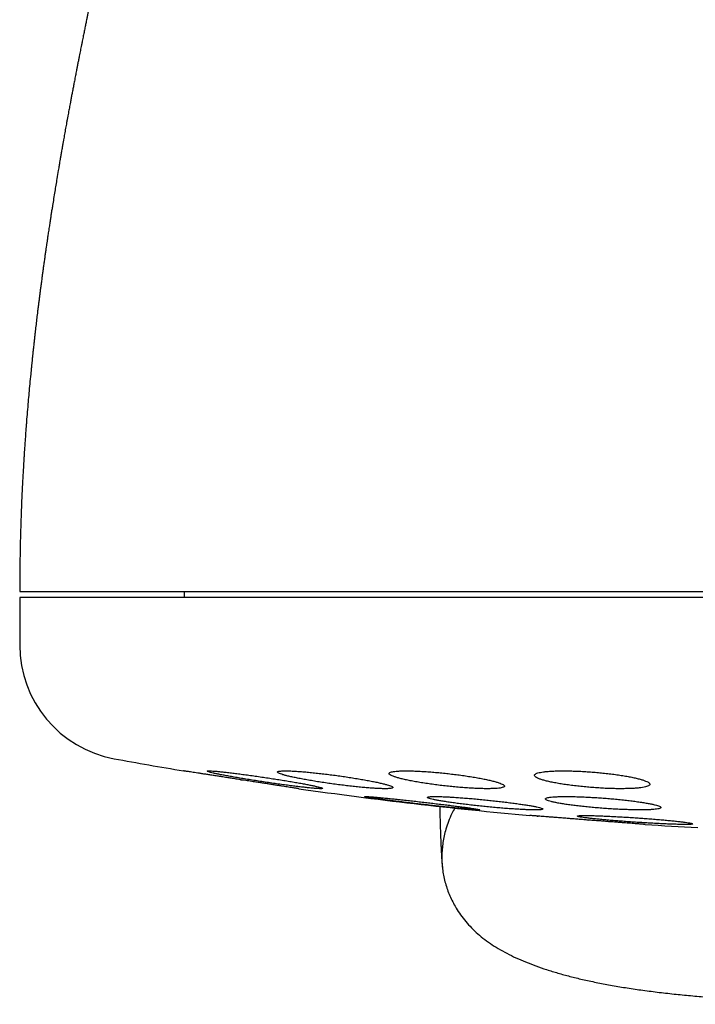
# Model space of a CAD drawing. Header units: millimetres. Extents: x 8 to 813, y 12 to 751.
# Tile 23 of 54: x 467 to 478, y 345 to 362. Entities that reach past the tile are written whole.
import ezdxf

# ---------------------------------------------------------------- set-up
doc = ezdxf.new("R2010")
doc.units = ezdxf.units.MM

msp = doc.modelspace()

# ---------------------------------------------------------------- linework, layer by layer
at = {"color": 7, "linetype": 'Continuous', "lineweight": 30}
for p, q in [((466.789, 351.552), (466.789, 350.726)), ((498.789, 351.552), (466.789, 351.552)), ((469.639, 351.652), (469.639, 351.552)), ((470.613, 348.395), (470.646, 348.39)), ((472.765, 348.102), (472.765, 348.102)), ((475.899, 348.062), (475.899, 348.063)), ((476.614, 347.698), (476.645, 347.696))]:
    msp.add_line(p, q, dxfattribs=at)
for centre, radius, start, end in [((468.789, 350.726), 2, 180, 259.6013), ((482.789, 427.016), 79.564, 259.60133, 260.47734), ((482.789, 427.016), 79.564, 261.9336, 264.83484), ((482.789, 427.016), 79.564, 266.27849, 266.93802)]:
    msp.add_arc(centre, radius, start, end, dxfattribs=at)
for points, knots in [([(471.26, 374.971), (471.26, 374.97), (471.26, 374.968), (471.258, 374.963), (471.256, 374.956), (471.253, 374.948), (471.25, 374.939), (471.247, 374.929), (471.244, 374.919), (471.241, 374.908), (471.238, 374.897), (471.234, 374.887), (471.232, 374.878), (471.229, 374.868), (471.226, 374.86), (471.223, 374.851), (471.221, 374.843), (471.219, 374.836), (471.216, 374.827), (471.212, 374.815), (471.208, 374.8), (471.202, 374.782), (471.197, 374.763), (471.191, 374.743), (471.185, 374.724), (471.179, 374.705), (471.173, 374.685), (471.167, 374.663), (471.159, 374.639), (471.151, 374.612), (471.142, 374.582), (471.133, 374.551), (471.122, 374.512), (471.108, 374.466), (471.095, 374.422), (471.086, 374.391), (471.081, 374.374), (471.076, 374.358), (471.072, 374.344), (471.067, 374.328), (471.062, 374.311), (471.056, 374.291), (471.05, 374.268), (471.043, 374.244), (471.036, 374.22), (471.029, 374.198), (471.023, 374.175), (471.016, 374.152), (471.009, 374.127), (471.001, 374.101), (470.994, 374.074), (470.986, 374.048), (470.979, 374.023), (470.972, 373.999), (470.965, 373.974), (470.958, 373.948), (470.948, 373.917), (470.938, 373.879), (470.926, 373.837), (470.915, 373.798), (470.904, 373.76), (470.894, 373.726), (470.884, 373.69), (470.874, 373.654), (470.865, 373.621), (470.857, 373.593), (470.85, 373.569), (470.843, 373.544), (470.836, 373.518), (470.827, 373.487), (470.817, 373.453), (470.807, 373.417), (470.798, 373.384), (470.789, 373.352), (470.78, 373.319), (470.77, 373.282), (470.759, 373.244), (470.749, 373.206), (470.739, 373.17), (470.729, 373.135), (470.72, 373.102), (470.711, 373.07), (470.702, 373.036), (470.692, 373.001), (470.682, 372.962), (470.67, 372.921), (470.659, 372.88), (470.649, 372.842), (470.639, 372.805), (470.629, 372.771), (470.621, 372.74), (470.613, 372.71), (470.605, 372.68), (470.595, 372.646), (470.586, 372.61), (470.576, 372.574), (470.566, 372.539), (470.557, 372.503), (470.545, 372.46), (470.532, 372.411), (470.517, 372.356), (470.504, 372.305), (470.491, 372.259), (470.48, 372.217), (470.469, 372.176), (470.458, 372.133), (470.446, 372.087), (470.434, 372.042), (470.423, 372.002), (470.414, 371.969), (470.407, 371.94), (470.399, 371.909), (470.39, 371.878), (470.383, 371.849), (470.376, 371.823), (470.37, 371.799), (470.363, 371.774), (470.355, 371.743), (470.345, 371.706), (470.334, 371.665), (470.324, 371.625), (470.314, 371.586), (470.304, 371.548), (470.293, 371.505), (470.281, 371.459), (470.268, 371.41), (470.256, 371.364), (470.245, 371.321), (470.234, 371.279), (470.222, 371.234), (470.21, 371.185), (470.197, 371.136), (470.184, 371.087), (470.172, 371.036), (470.158, 370.985), (470.147, 370.94), (470.138, 370.904), (470.13, 370.872), (470.121, 370.838), (470.111, 370.801), (470.102, 370.765), (470.094, 370.732), (470.087, 370.704), (470.081, 370.68), (470.075, 370.656), (470.068, 370.629), (470.058, 370.592), (470.047, 370.549), (470.035, 370.501), (470.024, 370.455), (470.012, 370.409), (470.001, 370.363), (469.989, 370.318), (469.978, 370.272), (469.967, 370.23), (469.958, 370.193), (469.948, 370.155), (469.938, 370.115), (469.929, 370.077), (469.92, 370.043), (469.914, 370.016), (469.907, 369.988), (469.894, 369.935), (469.875, 369.863), (469.851, 369.765), (469.828, 369.672), (469.803, 369.57), (469.78, 369.475), (469.755, 369.373), (469.734, 369.286), (469.713, 369.199), (469.695, 369.125), (469.676, 369.05), (469.658, 368.973), (469.638, 368.893), (469.617, 368.804), (469.598, 368.725), (469.58, 368.649), (469.564, 368.584), (469.549, 368.523), (469.532, 368.45), (469.517, 368.387), (469.503, 368.331), (469.494, 368.29), (469.484, 368.25), (469.474, 368.209), (469.463, 368.162), (469.452, 368.116), (469.442, 368.074), (469.434, 368.04), (469.426, 368.009), (469.419, 367.978), (469.411, 367.943), (469.401, 367.904), (469.391, 367.864), (469.382, 367.823), (469.373, 367.786), (469.364, 367.748), (469.354, 367.709), (469.344, 367.667), (469.333, 367.619), (469.321, 367.57), (469.31, 367.524), (469.3, 367.483), (469.29, 367.441), (469.278, 367.391), (469.266, 367.342), (469.256, 367.298), (469.248, 367.265), (469.241, 367.238), (469.235, 367.211), (469.228, 367.182), (469.22, 367.148), (469.211, 367.112), (469.203, 367.08), (469.197, 367.051), (469.19, 367.022), (469.182, 366.99), (469.174, 366.958), (469.167, 366.928), (469.16, 366.898), (469.153, 366.868), (469.146, 366.838), (469.139, 366.81), (469.132, 366.782), (469.125, 366.753), (469.114, 366.708), (469.099, 366.645), (469.082, 366.573), (469.065, 366.501), (469.048, 366.432), (469.032, 366.362), (469.016, 366.294), (469.002, 366.238), (468.992, 366.194), (468.985, 366.165), (468.977, 366.133), (468.969, 366.1), (468.962, 366.07), (468.955, 366.04), (468.948, 366.008), (468.94, 365.976), (468.933, 365.946), (468.926, 365.915), (468.917, 365.881), (468.91, 365.848), (468.9, 365.808), (468.889, 365.76), (468.875, 365.701), (468.861, 365.642), (468.847, 365.584), (468.833, 365.524), (468.82, 365.466), (468.806, 365.408), (468.793, 365.352), (468.78, 365.297), (468.768, 365.246), (468.757, 365.198), (468.745, 365.148), (468.728, 365.078), (468.708, 364.992), (468.685, 364.891), (468.663, 364.795), (468.641, 364.704), (468.62, 364.613), (468.598, 364.518), (468.576, 364.423), (468.556, 364.336), (468.539, 364.261), (468.523, 364.191), (468.507, 364.121), (468.49, 364.046), (468.472, 363.965), (468.455, 363.892), (468.441, 363.83), (468.429, 363.779), (468.419, 363.733), (468.409, 363.689), (468.399, 363.644), (468.386, 363.585), (468.369, 363.512), (468.35, 363.428), (468.333, 363.352), (468.319, 363.285), (468.306, 363.23), (468.294, 363.175), (468.281, 363.116), (468.266, 363.05), (468.251, 362.978), (468.237, 362.914), (468.225, 362.859), (468.215, 362.813), (468.205, 362.769), (468.194, 362.721), (468.183, 362.669), (468.171, 362.611), (468.157, 362.549), (468.143, 362.485), (468.13, 362.424), (468.118, 362.368), (468.107, 362.315), (468.096, 362.262), (468.083, 362.202), (468.069, 362.138), (468.055, 362.072), (468.042, 362.01), (468.03, 361.952), (468.019, 361.897), (468.008, 361.844), (467.996, 361.789), (467.984, 361.732), (467.972, 361.674), (467.96, 361.617), (467.949, 361.561), (467.937, 361.502), (467.923, 361.436), (467.908, 361.359), (467.89, 361.274), (467.875, 361.195), (467.861, 361.126), (467.85, 361.073), (467.84, 361.024), (467.831, 360.976), (467.82, 360.923), (467.808, 360.863), (467.796, 360.799), (467.784, 360.737), (467.773, 360.681), (467.763, 360.633), (467.755, 360.59), (467.746, 360.543), (467.735, 360.486), (467.722, 360.417), (467.707, 360.34), (467.693, 360.264), (467.679, 360.194), (467.668, 360.132), (467.658, 360.079), (467.65, 360.033), (467.641, 359.989), (467.633, 359.942), (467.623, 359.89), (467.613, 359.836), (467.603, 359.78), (467.593, 359.727), (467.584, 359.677), (467.575, 359.627), (467.566, 359.576), (467.557, 359.526), (467.548, 359.473), (467.537, 359.415), (467.525, 359.346), (467.513, 359.273), (467.501, 359.204), (467.49, 359.145), (467.482, 359.098), (467.476, 359.061), (467.47, 359.028), (467.464, 358.99), (467.451, 358.915), (467.435, 358.814), (467.415, 358.694), (467.396, 358.579), (467.377, 358.461), (467.36, 358.354), (467.346, 358.265), (467.334, 358.192), (467.323, 358.12), (467.311, 358.044), (467.299, 357.96), (467.286, 357.874), (467.274, 357.793), (467.264, 357.726), (467.256, 357.671), (467.25, 357.633), (467.246, 357.606), (467.243, 357.585), (467.24, 357.559), (467.235, 357.527), (467.228, 357.479), (467.219, 357.416), (467.209, 357.341), (467.198, 357.267), (467.188, 357.195), (467.179, 357.126), (467.169, 357.052), (467.159, 356.975), (467.149, 356.898), (467.14, 356.829), (467.132, 356.765), (467.123, 356.701), (467.115, 356.631), (467.105, 356.555), (467.094, 356.465), (467.082, 356.364), (467.069, 356.251), (467.057, 356.151), (467.047, 356.063), (467.039, 355.992), (467.032, 355.927), (467.027, 355.877), (467.023, 355.841), (467.02, 355.819), (467.018, 355.801), (467.016, 355.782), (467.014, 355.759), (467.011, 355.729), (467.007, 355.691), (467.002, 355.646), (466.997, 355.592), (466.991, 355.534), (466.985, 355.476), (466.976, 355.382), (466.963, 355.254), (466.949, 355.095), (466.934, 354.933), (466.92, 354.767), (466.909, 354.631), (466.902, 354.536), (466.898, 354.483), (466.894, 354.433), (466.89, 354.382), (466.887, 354.33), (466.883, 354.281), (466.88, 354.24), (466.878, 354.205), (466.875, 354.169), (466.872, 354.124), (466.869, 354.065), (466.864, 353.991), (466.858, 353.9), (466.852, 353.794), (466.845, 353.673), (466.838, 353.538), (466.83, 353.388), (466.823, 353.231), (466.817, 353.068), (466.81, 352.9), (466.805, 352.72), (466.799, 352.529), (466.795, 352.327), (466.792, 352.112), (466.789, 351.886), (466.789, 351.731), (466.789, 351.652)], [0, 0, 0, 0, 0.007665, 0.014933, 0.021806, 0.028289, 0.034385, 0.039997, 0.045242, 0.05012, 0.054634, 0.058359, 0.061797, 0.06495, 0.067817, 0.070401, 0.072702, 0.074722, 0.076468, 0.080031, 0.083895, 0.088057, 0.092516, 0.096919, 0.10095, 0.104611, 0.108272, 0.112313, 0.116733, 0.121529, 0.126536, 0.131574, 0.136644, 0.144518, 0.152497, 0.154977, 0.157267, 0.159355, 0.161242, 0.163009, 0.165265, 0.16783, 0.170703, 0.173657, 0.176553, 0.179246, 0.181736, 0.184392, 0.187183, 0.190107, 0.193119, 0.195985, 0.198671, 0.201177, 0.203584, 0.206221, 0.209121, 0.213226, 0.217333, 0.221408, 0.224561, 0.227778, 0.231059, 0.234372, 0.237468, 0.23971, 0.241784, 0.243829, 0.246045, 0.248433, 0.251675, 0.254659, 0.257268, 0.259677, 0.262341, 0.265256, 0.26832, 0.271202, 0.27402, 0.276642, 0.279092, 0.281474, 0.283837, 0.2864, 0.289205, 0.292216, 0.295098, 0.297844, 0.300361, 0.302635, 0.304864, 0.306775, 0.308724, 0.310924, 0.313495, 0.31577, 0.318099, 0.320394, 0.322632, 0.326372, 0.329781, 0.332935, 0.335879, 0.338268, 0.340683, 0.34325, 0.346056, 0.348779, 0.35133, 0.352912, 0.3546, 0.356392, 0.358227, 0.359893, 0.361374, 0.362671, 0.363917, 0.365672, 0.367826, 0.370203, 0.372391, 0.374487, 0.376555, 0.378627, 0.381395, 0.384016, 0.386454, 0.388682, 0.390748, 0.393043, 0.395688, 0.398236, 0.400612, 0.403178, 0.405864, 0.408374, 0.409797, 0.411342, 0.413024, 0.414842, 0.416723, 0.418362, 0.419655, 0.420708, 0.421801, 0.423121, 0.424656, 0.427063, 0.429263, 0.431395, 0.433633, 0.435591, 0.437795, 0.439981, 0.441882, 0.443506, 0.445153, 0.446965, 0.448908, 0.450296, 0.451504, 0.45262, 0.453952, 0.458586, 0.462205, 0.466754, 0.47074, 0.475264, 0.47888, 0.483509, 0.486239, 0.489594, 0.492602, 0.495423, 0.49905, 0.50224, 0.506056, 0.508552, 0.510967, 0.513375, 0.51551, 0.518251, 0.519785, 0.521132, 0.522378, 0.52376, 0.525324, 0.527067, 0.528368, 0.529487, 0.530476, 0.53146, 0.532556, 0.533892, 0.535327, 0.536571, 0.537876, 0.53907, 0.540269, 0.541678, 0.543225, 0.544936, 0.546475, 0.547728, 0.548997, 0.550529, 0.552567, 0.553811, 0.554801, 0.555665, 0.5565, 0.557369, 0.558459, 0.559751, 0.560831, 0.561592, 0.562476, 0.563618, 0.564656, 0.565556, 0.566525, 0.567476, 0.568427, 0.569357, 0.570219, 0.571077, 0.572122, 0.574508, 0.576972, 0.578948, 0.581358, 0.583476, 0.585467, 0.587793, 0.5887, 0.589519, 0.590582, 0.59169, 0.59255, 0.593393, 0.594485, 0.595504, 0.596353, 0.597245, 0.598444, 0.599507, 0.600301, 0.602143, 0.603929, 0.605717, 0.607556, 0.609302, 0.611184, 0.612894, 0.614638, 0.616342, 0.617865, 0.619296, 0.620737, 0.622383, 0.625682, 0.628507, 0.631555, 0.634304, 0.636747, 0.639739, 0.642788, 0.645238, 0.647528, 0.64955, 0.651462, 0.653754, 0.656178, 0.658639, 0.660231, 0.661715, 0.663084, 0.664339, 0.665585, 0.66706, 0.669584, 0.671977, 0.674463, 0.676239, 0.677849, 0.679312, 0.681007, 0.683026, 0.685118, 0.68721, 0.688677, 0.689892, 0.69117, 0.692561, 0.694068, 0.695669, 0.69756, 0.699427, 0.701243, 0.702851, 0.704284, 0.705777, 0.707469, 0.709426, 0.711361, 0.713112, 0.714782, 0.716363, 0.717804, 0.719319, 0.72112, 0.722677, 0.724339, 0.726013, 0.72739, 0.729416, 0.73165, 0.733998, 0.736653, 0.738378, 0.739875, 0.741214, 0.7425, 0.743987, 0.74574, 0.74761, 0.749403, 0.75102, 0.752295, 0.753479, 0.754733, 0.75621, 0.758327, 0.760571, 0.762762, 0.764739, 0.766493, 0.767974, 0.769207, 0.77034, 0.77173, 0.773123, 0.774711, 0.776333, 0.777793, 0.779158, 0.78059, 0.781999, 0.783415, 0.784828, 0.786424, 0.788319, 0.790578, 0.792521, 0.794157, 0.795522, 0.796406, 0.797259, 0.79832, 0.799603, 0.803527, 0.806694, 0.809662, 0.813122, 0.816514, 0.818584, 0.820588, 0.822566, 0.824593, 0.82686, 0.829609, 0.831726, 0.833591, 0.835137, 0.836284, 0.836801, 0.837325, 0.83804, 0.838945, 0.840042, 0.842028, 0.844174, 0.84624, 0.848225, 0.85013, 0.851956, 0.854334, 0.856466, 0.858332, 0.860006, 0.861753, 0.863644, 0.865751, 0.868074, 0.871039, 0.874141, 0.877371, 0.879333, 0.88134, 0.883213, 0.884689, 0.885511, 0.886122, 0.886532, 0.887004, 0.887648, 0.888467, 0.889458, 0.890749, 0.892249, 0.893874, 0.895477, 0.897058, 0.901622, 0.90598, 0.910136, 0.914978, 0.919608, 0.921275, 0.922742, 0.924016, 0.925353, 0.926894, 0.928281, 0.929405, 0.930264, 0.931168, 0.932379, 0.933898, 0.935997, 0.938494, 0.94139, 0.944686, 0.948383, 0.952482, 0.956984, 0.961257, 0.965841, 0.970739, 0.975952, 0.981482, 0.987332, 0.993503, 1, 1, 1, 1]), ([(466.79, 351.652), (466.79, 351.652), (466.789, 351.652), (466.802, 351.652), (466.828, 351.652), (466.869, 351.652), (466.922, 351.652), (466.989, 351.652), (467.069, 351.652), (467.162, 351.652), (467.269, 351.652), (467.388, 351.652), (467.478, 351.652), (467.524, 351.652)], [0, 0, 0, 0, 0.046646, 0.141976, 0.23754, 0.333141, 0.428498, 0.52369, 0.618798, 0.713903, 0.809085, 0.904424, 1, 1, 1, 1]), ([(467.524, 351.652), (467.573, 351.652), (467.672, 351.652), (467.837, 351.652), (468.014, 351.652), (468.205, 351.652), (468.41, 351.652), (468.623, 351.652), (468.844, 351.652), (469.071, 351.652), (469.31, 351.652), (469.559, 351.652), (469.825, 351.652), (470.106, 351.652), (470.405, 351.652), (470.714, 351.652), (471.035, 351.652), (471.366, 351.652), (471.701, 351.652), (472.039, 351.652), (472.379, 351.652), (472.726, 351.652), (473.082, 351.652), (473.454, 351.652), (473.841, 351.652), (474.243, 351.652), (474.652, 351.652), (475.069, 351.652), (475.493, 351.652), (475.916, 351.652), (476.336, 351.652), (476.753, 351.652), (477.174, 351.652), (477.601, 351.652), (478.04, 351.652), (478.492, 351.652), (478.957, 351.652), (479.424, 351.652), (479.895, 351.652), (480.369, 351.652), (480.836, 351.652), (481.295, 351.652), (481.746, 351.652), (482.198, 351.652), (482.651, 351.652), (482.952, 351.652), (483.104, 351.652)], [0, 0, 0, 0, 0.023363, 0.046689, 0.069999, 0.093313, 0.116654, 0.140027, 0.162034, 0.184017, 0.205994, 0.227982, 0.25, 0.273367, 0.296695, 0.320005, 0.343318, 0.366655, 0.390027, 0.412034, 0.434017, 0.455994, 0.477982, 0.5, 0.523367, 0.546695, 0.570005, 0.593318, 0.616655, 0.640027, 0.662034, 0.684017, 0.705994, 0.727982, 0.75, 0.773367, 0.796695, 0.820005, 0.843318, 0.866655, 0.890024, 0.912028, 0.93401, 0.955988, 0.977978, 1, 1, 1, 1]), ([(470.625, 348.394), (470.597, 348.398), (470.541, 348.407), (470.457, 348.42), (470.373, 348.433), (470.291, 348.445), (470.213, 348.457), (470.137, 348.469), (470.064, 348.481), (469.995, 348.491), (469.931, 348.501), (469.872, 348.51), (469.819, 348.519), (469.771, 348.526), (469.73, 348.532), (469.695, 348.538), (469.667, 348.542), (469.646, 348.545), (469.632, 348.547), (469.625, 348.548), (469.626, 348.548), (469.626, 348.548)], [0, 0, 0, 0, 0.0537171, 0.1074341, 0.1627057, 0.217977, 0.2716966, 0.325416, 0.3807128, 0.4360092, 0.4894275, 0.5428453, 0.5978508, 0.6528558, 0.7056696, 0.7584831, 0.8128639, 0.8672445, 0.9195088, 0.971773, 1, 1, 1, 1]), ([(471.039, 348.434), (471.002, 348.439), (470.927, 348.45), (470.815, 348.466), (470.706, 348.481), (470.602, 348.495), (470.502, 348.508), (470.41, 348.519), (470.326, 348.529), (470.251, 348.536), (470.187, 348.542), (470.133, 348.546), (470.091, 348.548), (470.061, 348.549), (470.043, 348.547), (470.038, 348.543), (470.044, 348.538), (470.063, 348.531), (470.095, 348.522), (470.137, 348.511), (470.191, 348.499), (470.256, 348.486), (470.33, 348.471), (470.414, 348.456), (470.505, 348.44), (470.604, 348.423), (470.708, 348.405), (470.817, 348.388), (470.929, 348.37), (471.043, 348.353), (471.157, 348.336), (471.269, 348.32), (471.379, 348.305), (471.484, 348.291), (471.583, 348.279), (471.674, 348.268), (471.758, 348.258), (471.832, 348.251), (471.896, 348.245), (471.949, 348.241), (471.99, 348.239), (472.02, 348.239), (472.037, 348.241), (472.042, 348.245), (472.034, 348.25), (472.014, 348.258), (471.982, 348.267), (471.939, 348.277), (471.884, 348.289), (471.819, 348.302), (471.744, 348.317), (471.66, 348.333), (471.568, 348.349), (471.468, 348.366), (471.364, 348.383), (471.256, 348.4), (471.148, 348.417), (471.076, 348.428), (471.039, 348.434)], [0, 0, 0, 0, 0.018035, 0.036127, 0.054162, 0.072204, 0.090304, 0.108345, 0.126243, 0.144199, 0.162096, 0.179792, 0.197546, 0.215243, 0.232821, 0.250456, 0.268034, 0.285626, 0.303273, 0.320866, 0.338595, 0.356379, 0.374109, 0.392041, 0.410029, 0.427961, 0.446075, 0.464245, 0.482359, 0.500553, 0.518805, 0.536999, 0.555134, 0.573328, 0.591462, 0.609424, 0.627445, 0.645407, 0.663161, 0.680972, 0.698726, 0.716329, 0.733989, 0.751593, 0.769167, 0.786797, 0.804372, 0.822048, 0.83978, 0.857457, 0.875322, 0.893243, 0.91111, 0.929172, 0.947292, 0.965355, 0.982678, 1, 1, 1, 1]), ([(472.255, 348.471), (472.217, 348.476), (472.142, 348.486), (472.032, 348.499), (471.923, 348.511), (471.819, 348.522), (471.72, 348.531), (471.628, 348.538), (471.545, 348.544), (471.47, 348.547), (471.405, 348.549), (471.351, 348.548), (471.309, 348.546), (471.278, 348.542), (471.259, 348.536), (471.253, 348.528), (471.258, 348.519), (471.277, 348.508), (471.307, 348.496), (471.349, 348.482), (471.402, 348.467), (471.467, 348.451), (471.541, 348.435), (471.625, 348.418), (471.717, 348.4), (471.816, 348.383), (471.92, 348.365), (472.03, 348.348), (472.142, 348.332), (472.256, 348.316), (472.37, 348.301), (472.482, 348.288), (472.592, 348.276), (472.696, 348.265), (472.795, 348.256), (472.887, 348.249), (472.97, 348.244), (473.044, 348.24), (473.108, 348.239), (473.161, 348.239), (473.203, 348.242), (473.233, 348.246), (473.251, 348.252), (473.257, 348.26), (473.25, 348.269), (473.231, 348.28), (473.2, 348.293), (473.157, 348.306), (473.103, 348.321), (473.038, 348.337), (472.963, 348.354), (472.879, 348.371), (472.787, 348.388), (472.687, 348.406), (472.582, 348.423), (472.474, 348.44), (472.364, 348.456), (472.291, 348.466), (472.255, 348.471)], [0, 0, 0, 0, 0.017883, 0.035822, 0.053704, 0.071595, 0.089543, 0.107432, 0.125172, 0.14297, 0.16071, 0.178305, 0.195957, 0.213553, 0.231129, 0.248761, 0.266337, 0.284024, 0.301767, 0.319455, 0.337337, 0.355274, 0.373157, 0.391233, 0.409367, 0.427443, 0.445631, 0.463875, 0.482062, 0.500224, 0.518444, 0.536605, 0.554616, 0.572685, 0.590694, 0.608496, 0.626356, 0.644158, 0.661788, 0.679475, 0.697105, 0.714673, 0.732298, 0.749867, 0.767509, 0.785205, 0.802847, 0.820663, 0.838535, 0.856352, 0.874371, 0.892448, 0.910468, 0.928632, 0.946855, 0.965019, 0.98251, 1, 1, 1, 1]), ([(474.188, 348.503), (474.151, 348.507), (474.076, 348.515), (473.966, 348.525), (473.858, 348.533), (473.754, 348.54), (473.656, 348.545), (473.564, 348.548), (473.481, 348.549), (473.406, 348.548), (473.341, 348.545), (473.287, 348.54), (473.244, 348.534), (473.212, 348.526), (473.193, 348.516), (473.186, 348.504), (473.191, 348.492), (473.208, 348.478), (473.238, 348.463), (473.28, 348.447), (473.333, 348.43), (473.398, 348.413), (473.472, 348.395), (473.556, 348.378), (473.648, 348.36), (473.748, 348.343), (473.853, 348.327), (473.963, 348.312), (474.075, 348.297), (474.189, 348.284), (474.302, 348.272), (474.414, 348.262), (474.523, 348.254), (474.627, 348.247), (474.725, 348.242), (474.817, 348.24), (474.9, 348.239), (474.974, 348.24), (475.038, 348.243), (475.091, 348.248), (475.134, 348.254), (475.165, 348.263), (475.183, 348.272), (475.19, 348.284), (475.184, 348.297), (475.165, 348.311), (475.135, 348.326), (475.092, 348.342), (475.038, 348.359), (474.973, 348.376), (474.898, 348.393), (474.813, 348.411), (474.721, 348.428), (474.621, 348.445), (474.515, 348.461), (474.407, 348.477), (474.297, 348.491), (474.224, 348.499), (474.188, 348.503)], [0, 0, 0, 0, 0.01773, 0.035517, 0.053246, 0.070982, 0.088776, 0.106512, 0.124131, 0.141808, 0.159427, 0.176995, 0.194619, 0.212188, 0.229839, 0.247546, 0.265198, 0.28303, 0.300918, 0.318752, 0.336787, 0.354879, 0.372915, 0.391087, 0.409317, 0.427489, 0.44567, 0.463909, 0.482088, 0.500143, 0.518256, 0.53631, 0.554161, 0.57207, 0.58992, 0.607583, 0.625303, 0.642965, 0.660536, 0.678163, 0.695735, 0.713348, 0.731016, 0.74863, 0.766399, 0.784224, 0.801994, 0.819968, 0.837998, 0.855972, 0.874112, 0.89231, 0.91045, 0.928644, 0.946896, 0.965088, 0.982544, 1, 1, 1, 1]), ([(476.707, 348.528), (476.67, 348.53), (476.596, 348.536), (476.486, 348.542), (476.378, 348.546), (476.275, 348.548), (476.177, 348.549), (476.086, 348.547), (476.003, 348.544), (475.928, 348.538), (475.863, 348.531), (475.808, 348.523), (475.765, 348.512), (475.733, 348.5), (475.713, 348.487), (475.705, 348.473), (475.71, 348.458), (475.727, 348.441), (475.757, 348.424), (475.799, 348.407), (475.853, 348.39), (475.917, 348.372), (475.992, 348.355), (476.077, 348.338), (476.169, 348.322), (476.269, 348.307), (476.374, 348.293), (476.484, 348.28), (476.596, 348.269), (476.709, 348.259), (476.822, 348.252), (476.933, 348.245), (477.041, 348.241), (477.145, 348.239), (477.243, 348.239), (477.333, 348.241), (477.416, 348.244), (477.49, 348.249), (477.555, 348.257), (477.609, 348.265), (477.652, 348.276), (477.683, 348.288), (477.702, 348.301), (477.709, 348.315), (477.703, 348.331), (477.685, 348.347), (477.655, 348.364), (477.612, 348.381), (477.557, 348.399), (477.492, 348.416), (477.416, 348.434), (477.331, 348.45), (477.238, 348.466), (477.138, 348.482), (477.032, 348.496), (476.924, 348.508), (476.815, 348.519), (476.743, 348.525), (476.707, 348.528)], [0, 0, 0, 0, 0.017619, 0.035293, 0.052911, 0.070533, 0.088211, 0.105833, 0.1234, 0.141024, 0.158592, 0.176214, 0.193891, 0.211513, 0.229299, 0.247141, 0.264928, 0.28292, 0.300969, 0.318961, 0.337112, 0.355321, 0.373472, 0.391663, 0.409913, 0.428103, 0.446196, 0.464347, 0.482439, 0.500339, 0.518296, 0.536195, 0.553895, 0.571651, 0.58935, 0.606931, 0.624568, 0.642148, 0.65974, 0.677388, 0.694981, 0.712707, 0.730489, 0.748216, 0.766144, 0.784128, 0.802056, 0.820166, 0.838333, 0.856443, 0.874637, 0.892889, 0.911082, 0.92922, 0.947417, 0.965554, 0.982777, 1, 1, 1, 1]), ([(471.624, 348.239), (471.625, 348.239), (471.626, 348.239), (471.62, 348.24), (471.609, 348.242), (471.59, 348.245), (471.564, 348.249), (471.532, 348.253), (471.494, 348.259), (471.449, 348.266), (471.399, 348.274), (471.344, 348.283), (471.283, 348.292), (471.218, 348.302), (471.148, 348.313), (471.075, 348.324), (470.998, 348.336), (470.919, 348.348), (470.83, 348.362), (470.731, 348.377), (470.661, 348.388), (470.625, 348.394)], [0, 0, 0, 0, 0.013432, 0.065486, 0.11754, 0.171106, 0.224673, 0.276747, 0.328821, 0.382387, 0.435953, 0.488413, 0.540874, 0.594825, 0.648776, 0.701825, 0.754875, 0.809434, 0.863993, 0.931621, 1, 1, 1, 1]), ([(473.764, 348.008), (473.727, 348.012), (473.651, 348.021), (473.54, 348.033), (473.431, 348.045), (473.327, 348.056), (473.228, 348.066), (473.136, 348.075), (473.052, 348.083), (472.977, 348.09), (472.912, 348.096), (472.859, 348.1), (472.816, 348.103), (472.786, 348.104), (472.768, 348.104), (472.762, 348.102), (472.769, 348.099), (472.789, 348.095), (472.82, 348.089), (472.863, 348.082), (472.918, 348.074), (472.983, 348.064), (473.058, 348.054), (473.142, 348.043), (473.234, 348.031), (473.332, 348.019), (473.437, 348.006), (473.545, 347.993), (473.657, 347.98), (473.77, 347.967), (473.883, 347.954), (473.995, 347.942), (474.103, 347.93), (474.208, 347.919), (474.307, 347.909), (474.398, 347.9), (474.482, 347.892), (474.556, 347.885), (474.62, 347.88), (474.673, 347.876), (474.715, 347.873), (474.744, 347.872), (474.761, 347.872), (474.766, 347.874), (474.758, 347.877), (474.738, 347.881), (474.706, 347.887), (474.662, 347.894), (474.607, 347.903), (474.541, 347.912), (474.465, 347.922), (474.381, 347.933), (474.289, 347.945), (474.19, 347.958), (474.085, 347.97), (473.978, 347.983), (473.871, 347.996), (473.8, 348.004), (473.764, 348.008)], [0, 0, 0, 0, 0.0179908, 0.0360386, 0.0540289, 0.0720232, 0.0900751, 0.1080689, 0.1259889, 0.1439665, 0.161886, 0.1796887, 0.1975487, 0.2153512, 0.2330709, 0.2508473, 0.2685671, 0.2862739, 0.304037, 0.3217443, 0.3395131, 0.3573381, 0.3751075, 0.3929862, 0.4109214, 0.4288006, 0.4467899, 0.4648362, 0.4828256, 0.5008777, 0.5189873, 0.5370392, 0.555078, 0.5731746, 0.5912129, 0.6091677, 0.6271803, 0.6451346, 0.6629723, 0.6808673, 0.6987047, 0.7164443, 0.7342407, 0.7519804, 0.7696834, 0.7874427, 0.8051461, 0.822889, 0.840688, 0.8584314, 0.876273, 0.8941711, 0.9120132, 0.9299704, 0.9479844, 0.9659419, 0.9829709, 1, 1, 1, 1]), ([(474.853, 348.046), (474.815, 348.049), (474.74, 348.057), (474.629, 348.067), (474.521, 348.076), (474.417, 348.084), (474.318, 348.091), (474.226, 348.096), (474.143, 348.1), (474.068, 348.103), (474.003, 348.104), (473.949, 348.104), (473.906, 348.102), (473.875, 348.099), (473.857, 348.094), (473.851, 348.088), (473.857, 348.081), (473.876, 348.073), (473.906, 348.064), (473.949, 348.053), (474.003, 348.042), (474.068, 348.03), (474.143, 348.018), (474.227, 348.005), (474.319, 347.992), (474.418, 347.979), (474.523, 347.966), (474.632, 347.953), (474.743, 347.941), (474.857, 347.929), (474.97, 347.918), (475.082, 347.908), (475.19, 347.899), (475.295, 347.891), (475.393, 347.885), (475.484, 347.879), (475.568, 347.875), (475.642, 347.873), (475.706, 347.872), (475.759, 347.872), (475.801, 347.874), (475.831, 347.877), (475.849, 347.882), (475.855, 347.888), (475.848, 347.895), (475.828, 347.903), (475.797, 347.913), (475.753, 347.923), (475.698, 347.934), (475.633, 347.946), (475.557, 347.958), (475.473, 347.971), (475.38, 347.984), (475.281, 347.997), (475.176, 348.01), (475.069, 348.023), (474.96, 348.035), (474.889, 348.042), (474.853, 348.046)], [0, 0, 0, 0, 0.017881, 0.035818, 0.053698, 0.071583, 0.089525, 0.107409, 0.125209, 0.143067, 0.160866, 0.178585, 0.19636, 0.214079, 0.231786, 0.24955, 0.267258, 0.285029, 0.302856, 0.320627, 0.338509, 0.356447, 0.374329, 0.39232, 0.410369, 0.42836, 0.446413, 0.464523, 0.482575, 0.500613, 0.518708, 0.536745, 0.554698, 0.572708, 0.59066, 0.608495, 0.626387, 0.644222, 0.66196, 0.679755, 0.697493, 0.715196, 0.732955, 0.750659, 0.768403, 0.786204, 0.803949, 0.821793, 0.839694, 0.857539, 0.875498, 0.893515, 0.911475, 0.929515, 0.947613, 0.965654, 0.982827, 1, 1, 1, 1]), ([(476.898, 348.077), (476.861, 348.079), (476.787, 348.085), (476.676, 348.091), (476.568, 348.097), (476.464, 348.1), (476.366, 348.103), (476.274, 348.104), (476.191, 348.104), (476.116, 348.102), (476.051, 348.099), (475.997, 348.094), (475.954, 348.088), (475.922, 348.081), (475.903, 348.072), (475.896, 348.063), (475.902, 348.053), (475.92, 348.041), (475.951, 348.029), (475.993, 348.017), (476.048, 348.004), (476.113, 347.991), (476.188, 347.978), (476.272, 347.965), (476.364, 347.952), (476.463, 347.94), (476.568, 347.928), (476.677, 347.918), (476.789, 347.908), (476.902, 347.899), (477.015, 347.891), (477.127, 347.884), (477.235, 347.879), (477.339, 347.875), (477.437, 347.873), (477.528, 347.872), (477.611, 347.872), (477.685, 347.874), (477.749, 347.877), (477.803, 347.882), (477.846, 347.888), (477.876, 347.895), (477.894, 347.904), (477.901, 347.913), (477.894, 347.924), (477.875, 347.935), (477.844, 347.947), (477.8, 347.959), (477.745, 347.972), (477.68, 347.985), (477.604, 347.998), (477.519, 348.011), (477.427, 348.024), (477.327, 348.036), (477.222, 348.048), (477.114, 348.059), (477.006, 348.068), (476.934, 348.074), (476.898, 348.077)], [0, 0, 0, 0, 0.01777, 0.035596, 0.053366, 0.071139, 0.088969, 0.106741, 0.124459, 0.142232, 0.15995, 0.177658, 0.195422, 0.213131, 0.230905, 0.248734, 0.266508, 0.284393, 0.302334, 0.320219, 0.338213, 0.356264, 0.374258, 0.392312, 0.410423, 0.428476, 0.446512, 0.464606, 0.482641, 0.50059, 0.518598, 0.536546, 0.554378, 0.572267, 0.590099, 0.607835, 0.625628, 0.643364, 0.661067, 0.678827, 0.69653, 0.714277, 0.73208, 0.749827, 0.767675, 0.785578, 0.803426, 0.821389, 0.839408, 0.857371, 0.875413, 0.893512, 0.911554, 0.929604, 0.947712, 0.965762, 0.982881, 1, 1, 1, 1]), ([(474.066, 347.933), (474.067, 347.911), (474.068, 347.86), (474.07, 347.795), (474.071, 347.735), (474.073, 347.686), (474.074, 347.638), (474.075, 347.59), (474.077, 347.543), (474.078, 347.498), (474.08, 347.456), (474.081, 347.418), (474.082, 347.384), (474.084, 347.355), (474.085, 347.331), (474.085, 347.311), (474.086, 347.295), (474.087, 347.281), (474.087, 347.267), (474.088, 347.252), (474.089, 347.235), (474.089, 347.217), (474.09, 347.197), (474.091, 347.175), (474.093, 347.154), (474.094, 347.131), (474.095, 347.107), (474.096, 347.082), (474.098, 347.06), (474.099, 347.043), (474.1, 347.031), (474.1, 347.024), (474.101, 347.017), (474.101, 347.01), (474.101, 347.003), (474.102, 346.996), (474.103, 346.988), (474.103, 346.978), (474.104, 346.966), (474.105, 346.954), (474.106, 346.942), (474.107, 346.929), (474.108, 346.916), (474.11, 346.904), (474.111, 346.892), (474.112, 346.881), (474.113, 346.871), (474.114, 346.865), (474.114, 346.862)], [0, 0, 0, 0, 0.026896, 0.063571, 0.08677, 0.110819, 0.135723, 0.161491, 0.188127, 0.215387, 0.24114, 0.267132, 0.290644, 0.311649, 0.330128, 0.346062, 0.357388, 0.368026, 0.379876, 0.392977, 0.407328, 0.422932, 0.44293, 0.464095, 0.485853, 0.508196, 0.53747, 0.567649, 0.596887, 0.623871, 0.635253, 0.646181, 0.656657, 0.666681, 0.676322, 0.687137, 0.69977, 0.716789, 0.736241, 0.758092, 0.782299, 0.80881, 0.837554, 0.866627, 0.897523, 0.930139, 0.964348, 1, 1, 1, 1]), ([(474.327, 347.904), (474.31, 347.872), (474.27, 347.797), (474.218, 347.674), (474.174, 347.545), (474.143, 347.423), (474.122, 347.308), (474.108, 347.194), (474.102, 347.079), (474.104, 346.965), (474.114, 346.852), (474.131, 346.739), (474.156, 346.628), (474.189, 346.518), (474.229, 346.411), (474.277, 346.305), (474.335, 346.195), (474.407, 346.081), (474.494, 345.966), (474.591, 345.855), (474.698, 345.749), (474.816, 345.65), (474.944, 345.556), (475.082, 345.469), (475.231, 345.386), (475.389, 345.309), (475.556, 345.237), (475.734, 345.168), (475.921, 345.104), (476.118, 345.044), (476.325, 344.987), (476.545, 344.934), (476.779, 344.883), (477.027, 344.836), (477.286, 344.792), (477.556, 344.752), (477.837, 344.715), (478.124, 344.683), (478.416, 344.654), (478.712, 344.628), (479.018, 344.605), (479.334, 344.584), (479.674, 344.565), (480.038, 344.549), (480.428, 344.534), (480.831, 344.522), (481.246, 344.513), (481.563, 344.507), (481.741, 344.505), (481.776, 344.505)], [0, 0, 0, 0, 0.011361, 0.026478, 0.041315, 0.053501, 0.065552, 0.077495, 0.089354, 0.101155, 0.112923, 0.124683, 0.136459, 0.148276, 0.160158, 0.17213, 0.184217, 0.198905, 0.213838, 0.229058, 0.244612, 0.260545, 0.276921, 0.293827, 0.311341, 0.329526, 0.348433, 0.368105, 0.38858, 0.409892, 0.432071, 0.455146, 0.48025, 0.506385, 0.533573, 0.561835, 0.591189, 0.621652, 0.651404, 0.682168, 0.713954, 0.746772, 0.780634, 0.819667, 0.860022, 0.90171, 0.944741, 0.989124, 1, 1, 1, 1]), ([(476.625, 347.697), (476.597, 347.7), (476.542, 347.704), (476.458, 347.71), (476.375, 347.717), (476.294, 347.723), (476.215, 347.729), (476.14, 347.735), (476.067, 347.741), (475.999, 347.746), (475.935, 347.751), (475.877, 347.756), (475.823, 347.76), (475.775, 347.763), (475.734, 347.767), (475.699, 347.769), (475.67, 347.772), (475.648, 347.773), (475.633, 347.775), (475.626, 347.775), (475.626, 347.775), (475.626, 347.775)], [0, 0, 0, 0, 0.053125, 0.10625, 0.160917, 0.215583, 0.268709, 0.321834, 0.376507, 0.43118, 0.484232, 0.537283, 0.591884, 0.646485, 0.699384, 0.752284, 0.806728, 0.861172, 0.913931, 0.96669, 1, 1, 1, 1]), ([(475.749, 347.766), (475.754, 347.765), (475.761, 347.765), (475.769, 347.764), (475.771, 347.764)], [0, 0, 0, 0, 0.812234, 1, 1, 1, 1]), ([(477.451, 347.736), (477.413, 347.739), (477.338, 347.744), (477.227, 347.75), (477.119, 347.756), (477.015, 347.762), (476.917, 347.766), (476.825, 347.77), (476.741, 347.773), (476.666, 347.774), (476.601, 347.775), (476.547, 347.775), (476.504, 347.774), (476.473, 347.772), (476.455, 347.769), (476.449, 347.765), (476.455, 347.76), (476.474, 347.754), (476.506, 347.748), (476.549, 347.741), (476.603, 347.734), (476.669, 347.726), (476.744, 347.717), (476.828, 347.709), (476.92, 347.7), (477.019, 347.691), (477.124, 347.683), (477.232, 347.674), (477.344, 347.666), (477.457, 347.658), (477.569, 347.651), (477.681, 347.644), (477.789, 347.638), (477.893, 347.633), (477.991, 347.628), (478.082, 347.625), (478.166, 347.622), (478.24, 347.62), (478.304, 347.62), (478.358, 347.62), (478.4, 347.621), (478.43, 347.623), (478.447, 347.626), (478.453, 347.63), (478.445, 347.635), (478.426, 347.641), (478.394, 347.647), (478.35, 347.654), (478.294, 347.662), (478.229, 347.67), (478.153, 347.678), (478.068, 347.687), (477.975, 347.695), (477.876, 347.704), (477.771, 347.713), (477.664, 347.721), (477.557, 347.729), (477.486, 347.734), (477.451, 347.736)], [0, 0, 0, 0, 0.017879, 0.035816, 0.053695, 0.071576, 0.089515, 0.107396, 0.125239, 0.14314, 0.160983, 0.178789, 0.196653, 0.214459, 0.232261, 0.250119, 0.267921, 0.285751, 0.303638, 0.321469, 0.339349, 0.357286, 0.375167, 0.393097, 0.411083, 0.429013, 0.446971, 0.464985, 0.482942, 0.500892, 0.5189, 0.53685, 0.554761, 0.57273, 0.590642, 0.608501, 0.626417, 0.644276, 0.662091, 0.679963, 0.697778, 0.715578, 0.733434, 0.751234, 0.769052, 0.786927, 0.804745, 0.822609, 0.840529, 0.858393, 0.876309, 0.894282, 0.912197, 0.930149, 0.948158, 0.96611, 0.983055, 1, 1, 1, 1]), ([(477.625, 347.62), (477.625, 347.62), (477.626, 347.62), (477.621, 347.62), (477.61, 347.621), (477.591, 347.622), (477.566, 347.624), (477.534, 347.627), (477.496, 347.63), (477.451, 347.633), (477.4, 347.637), (477.344, 347.642), (477.284, 347.646), (477.218, 347.651), (477.147, 347.657), (477.074, 347.663), (476.998, 347.668), (476.918, 347.675), (476.829, 347.682), (476.731, 347.689), (476.66, 347.695), (476.625, 347.697)], [0, 0, 0, 0, 0.0085262, 0.0612299, 0.1139336, 0.1681686, 0.2224035, 0.2751102, 0.3278169, 0.3820493, 0.4362818, 0.4890869, 0.5418922, 0.5962228, 0.6505535, 0.70351, 0.7564666, 0.8109536, 0.8654406, 0.932347, 1, 1, 1, 1])]:
    msp.add_open_spline(points, degree=3, knots=knots, dxfattribs=at)

doc.saveas('drawing.dxf')
